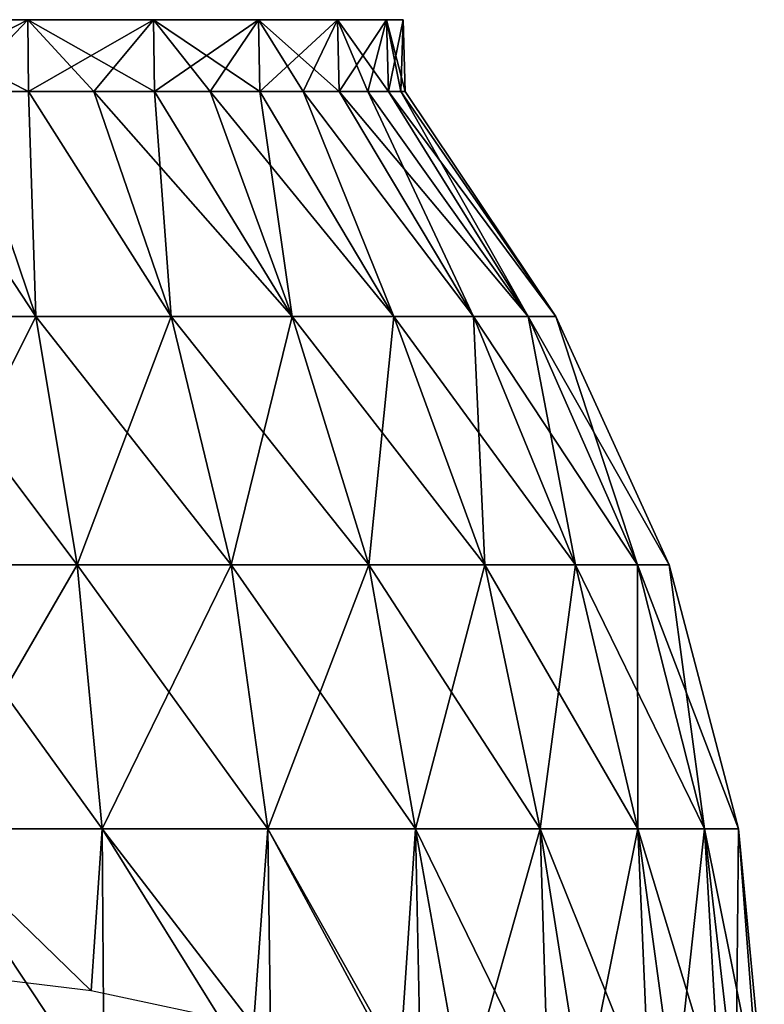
# Model space of a CAD drawing. Header units: millimetres. Extents: x -27 to 27, y -375 to 166.
# Tile 44 of 49: x 7 to 24, y 122 to 146. Entities that reach past the tile are written whole.
import ezdxf

# ---------------------------------------------------------------- set-up
doc = ezdxf.new("R2010")
doc.units = ezdxf.units.MM
doc.header["$LTSCALE"] = 62.577778
for name, color, linetype in [('34', 7, 'CONTINUOUS'), ('36', 7, 'CONTINUOUS'), ('37', 7, 'CONTINUOUS')]:
    doc.layers.add(name, color=color, linetype=linetype)

msp = doc.modelspace()

# ---------------------------------------------------------------- linework, layer by layer
at = {"layer": '34', "color": 7, "linetype": 'CONTINUOUS', "true_color": 0xa2afbf}
for points in [[(5.202, 143.8, 14.866), (3.505, 143.8, 15.355), (7.01, 138.477, 18.094), (5.202, 143.8, 14.866)], [(7.01, 138.477, 18.094), (3.505, 143.8, 15.355), (3.566, 138.477, 19.074), (7.01, 138.477, 18.094)], [(3.566, 138.477, -19.074), (5.202, 143.8, -14.866), (7.01, 138.477, -18.094), (3.566, 138.477, -19.074)], [(6.834, 143.8, 14.19), (5.202, 143.8, 14.866), (7.01, 138.477, 18.094), (6.834, 143.8, 14.19)], [(5.202, 143.8, -14.866), (6.834, 143.8, -14.19), (7.01, 138.477, -18.094), (5.202, 143.8, -14.866)], [(8.379, 143.8, 13.336), (6.834, 143.8, 14.19), (10.215, 138.477, 16.498), (8.379, 143.8, 13.336)], [(10.215, 138.477, 16.498), (6.834, 143.8, 14.19), (7.01, 138.477, 18.094), (10.215, 138.477, 16.498)], [(6.834, 143.8, -14.19), (8.38, 143.8, -13.336), (10.215, 138.477, -16.498), (6.834, 143.8, -14.19)], [(7.01, 138.477, -18.094), (6.834, 143.8, -14.19), (10.215, 138.477, -16.498), (7.01, 138.477, -18.094)], [(9.82, 143.8, 12.314), (8.379, 143.8, 13.336), (13.073, 138.477, 14.34), (9.82, 143.8, 12.314)], [(13.073, 138.477, 14.34), (8.379, 143.8, 13.336), (10.215, 138.477, 16.498), (13.073, 138.477, 14.34)], [(8.38, 143.8, -13.336), (9.82, 143.8, -12.314), (10.215, 138.477, -16.498), (8.38, 143.8, -13.336)], [(11.137, 143.8, 11.137), (9.82, 143.8, 12.314), (13.073, 138.477, 14.34), (11.137, 143.8, 11.137)], [(9.82, 143.8, -12.314), (11.137, 143.8, -11.137), (13.073, 138.477, -14.34), (9.82, 143.8, -12.314)], [(10.215, 138.477, -16.498), (9.82, 143.8, -12.314), (13.073, 138.477, -14.34), (10.215, 138.477, -16.498)], [(12.314, 143.8, 9.82), (11.137, 143.8, 11.137), (15.485, 138.477, 11.694), (12.314, 143.8, 9.82)], [(15.485, 138.477, 11.694), (11.137, 143.8, 11.137), (13.073, 138.477, 14.34), (15.485, 138.477, 11.694)], [(11.137, 143.8, -11.137), (12.314, 143.8, -9.82), (13.073, 138.477, -14.34), (11.137, 143.8, -11.137)], [(13.336, 143.8, 8.38), (12.314, 143.8, 9.82), (15.485, 138.477, 11.694), (13.336, 143.8, 8.38)], [(12.314, 143.8, -9.82), (13.336, 143.8, -8.379), (15.485, 138.477, -11.694), (12.314, 143.8, -9.82)], [(13.073, 138.477, -14.34), (12.314, 143.8, -9.82), (15.485, 138.477, -11.694), (13.073, 138.477, -14.34)], [(14.19, 143.8, 6.834), (13.336, 143.8, 8.38), (17.371, 138.477, 8.649), (14.19, 143.8, 6.834)], [(17.371, 138.477, 8.649), (13.336, 143.8, 8.38), (15.485, 138.477, 11.694), (17.371, 138.477, 8.649)], [(13.336, 143.8, -8.379), (14.19, 143.8, -6.833), (17.371, 138.477, -8.649), (13.336, 143.8, -8.379)], [(15.485, 138.477, -11.694), (13.336, 143.8, -8.379), (17.371, 138.477, -8.649), (15.485, 138.477, -11.694)], [(14.866, 143.8, 5.202), (14.19, 143.8, 6.834), (18.664, 138.477, 5.31), (14.866, 143.8, 5.202)], [(18.664, 138.477, 5.31), (14.19, 143.8, 6.834), (17.371, 138.477, 8.649), (18.664, 138.477, 5.31)], [(14.19, 143.8, -6.833), (14.866, 143.8, -5.202), (17.371, 138.477, -8.649), (14.19, 143.8, -6.833)], [(15.355, 143.8, 3.505), (14.866, 143.8, 5.202), (18.664, 138.477, 5.31), (15.355, 143.8, 3.505)], [(14.866, 143.8, -5.202), (15.355, 143.8, -3.504), (18.664, 138.477, -5.31), (14.866, 143.8, -5.202)], [(17.371, 138.477, -8.649), (14.866, 143.8, -5.202), (18.664, 138.477, -5.31), (17.371, 138.477, -8.649)], [(15.651, 143.8, 1.764), (15.355, 143.8, 3.505), (19.322, 138.477, 1.79), (15.651, 143.8, 1.764)], [(19.322, 138.477, 1.79), (15.355, 143.8, 3.505), (18.664, 138.477, 5.31), (19.322, 138.477, 1.79)], [(15.355, 143.8, -3.504), (15.651, 143.8, -1.763), (18.664, 138.477, -5.31), (15.355, 143.8, -3.504)], [(15.75, 143.8, 0.001), (15.651, 143.8, 1.764), (19.322, 138.477, 1.79), (15.75, 143.8, 0.001)], [(15.651, 143.8, -1.763), (15.75, 143.8, 0.001), (19.322, 138.477, -1.79), (15.651, 143.8, -1.763)], [(18.664, 138.477, -5.31), (15.651, 143.8, -1.763), (19.322, 138.477, -1.79), (18.664, 138.477, -5.31)], [(19.322, 138.477, -1.79), (15.75, 143.8, 0.001), (19.322, 138.477, 1.79), (19.322, 138.477, -1.79)], [(3.566, 138.477, -19.074), (7.01, 138.477, -18.094), (4.061, 132.602, -21.722), (3.566, 138.477, -19.074)], [(7.01, 138.477, 18.094), (3.566, 138.477, 19.074), (7.983, 132.602, 20.606), (7.01, 138.477, 18.094)], [(7.983, 132.602, 20.606), (3.566, 138.477, 19.074), (4.061, 132.602, 21.722), (7.983, 132.602, 20.606)], [(4.061, 132.602, -21.722), (7.01, 138.477, -18.094), (7.983, 132.602, -20.606), (4.061, 132.602, -21.722)], [(7.01, 138.477, -18.094), (10.215, 138.477, -16.498), (7.983, 132.602, -20.606), (7.01, 138.477, -18.094)], [(10.215, 138.477, 16.498), (7.01, 138.477, 18.094), (11.633, 132.602, 18.788), (10.215, 138.477, 16.498)], [(11.633, 132.602, 18.788), (7.01, 138.477, 18.094), (7.983, 132.602, 20.606), (11.633, 132.602, 18.788)], [(7.983, 132.602, -20.606), (10.215, 138.477, -16.498), (11.633, 132.602, -18.788), (7.983, 132.602, -20.606)], [(10.215, 138.477, -16.498), (13.073, 138.477, -14.34), (11.633, 132.602, -18.788), (10.215, 138.477, -16.498)], [(13.073, 138.477, 14.34), (10.215, 138.477, 16.498), (14.887, 132.602, 16.331), (13.073, 138.477, 14.34)], [(14.887, 132.602, 16.331), (10.215, 138.477, 16.498), (11.633, 132.602, 18.788), (14.887, 132.602, 16.331)], [(11.633, 132.602, -18.788), (13.073, 138.477, -14.34), (14.887, 132.602, -16.331), (11.633, 132.602, -18.788)], [(13.073, 138.477, -14.34), (15.485, 138.477, -11.694), (14.887, 132.602, -16.331), (13.073, 138.477, -14.34)], [(15.485, 138.477, 11.694), (13.073, 138.477, 14.34), (17.635, 132.602, 13.317), (15.485, 138.477, 11.694)], [(17.635, 132.602, 13.317), (13.073, 138.477, 14.34), (14.887, 132.602, 16.331), (17.635, 132.602, 13.317)], [(14.887, 132.602, -16.331), (15.485, 138.477, -11.694), (17.635, 132.602, -13.317), (14.887, 132.602, -16.331)], [(15.485, 138.477, -11.694), (17.371, 138.477, -8.649), (17.635, 132.602, -13.317), (15.485, 138.477, -11.694)], [(17.371, 138.477, 8.649), (15.485, 138.477, 11.694), (19.781, 132.602, 9.85), (17.371, 138.477, 8.649)], [(19.781, 132.602, 9.85), (15.485, 138.477, 11.694), (17.635, 132.602, 13.317), (19.781, 132.602, 9.85)], [(17.371, 138.477, -8.649), (18.664, 138.477, -5.31), (19.781, 132.602, -9.85), (17.371, 138.477, -8.649)], [(17.635, 132.602, -13.317), (17.371, 138.477, -8.649), (19.781, 132.602, -9.85), (17.635, 132.602, -13.317)], [(18.664, 138.477, 5.31), (17.371, 138.477, 8.649), (21.255, 132.602, 6.047), (18.664, 138.477, 5.31)], [(21.255, 132.602, 6.047), (17.371, 138.477, 8.649), (19.781, 132.602, 9.85), (21.255, 132.602, 6.047)], [(18.664, 138.477, -5.31), (19.322, 138.477, -1.79), (21.255, 132.602, -6.047), (18.664, 138.477, -5.31)], [(19.781, 132.602, -9.85), (18.664, 138.477, -5.31), (21.255, 132.602, -6.047), (19.781, 132.602, -9.85)], [(19.322, 138.477, 1.79), (18.664, 138.477, 5.31), (22.004, 132.602, 2.039), (19.322, 138.477, 1.79)], [(22.004, 132.602, 2.039), (18.664, 138.477, 5.31), (21.255, 132.602, 6.047), (22.004, 132.602, 2.039)], [(19.322, 138.477, -1.79), (19.322, 138.477, 1.79), (22.004, 132.602, -2.039), (19.322, 138.477, -1.79)], [(21.255, 132.602, -6.047), (19.322, 138.477, -1.79), (22.004, 132.602, -2.039), (21.255, 132.602, -6.047)], [(22.004, 132.602, -2.039), (19.322, 138.477, 1.79), (22.004, 132.602, 2.039), (22.004, 132.602, -2.039)], [(4.061, 132.602, -21.722), (7.983, 132.602, -20.606), (4.363, 126.353, -23.342), (4.061, 132.602, -21.722)], [(7.983, 132.602, 20.606), (4.061, 132.602, 21.722), (8.578, 126.353, 22.143), (7.983, 132.602, 20.606)], [(8.578, 126.353, 22.143), (4.061, 132.602, 21.722), (4.363, 126.353, 23.342), (8.578, 126.353, 22.143)], [(4.363, 126.353, -23.342), (7.983, 132.602, -20.606), (8.578, 126.353, -22.143), (4.363, 126.353, -23.342)], [(7.983, 132.602, -20.606), (11.633, 132.602, -18.788), (8.578, 126.353, -22.143), (7.983, 132.602, -20.606)], [(11.633, 132.602, 18.788), (7.983, 132.602, 20.606), (12.501, 126.353, 20.19), (11.633, 132.602, 18.788)], [(12.501, 126.353, 20.19), (7.983, 132.602, 20.606), (8.578, 126.353, 22.143), (12.501, 126.353, 20.19)], [(8.578, 126.353, -22.143), (11.633, 132.602, -18.788), (12.501, 126.353, -20.19), (8.578, 126.353, -22.143)], [(11.633, 132.602, -18.788), (14.887, 132.602, -16.331), (12.501, 126.353, -20.19), (11.633, 132.602, -18.788)], [(14.887, 132.602, 16.331), (11.633, 132.602, 18.788), (15.998, 126.353, 17.549), (14.887, 132.602, 16.331)], [(15.998, 126.353, 17.549), (11.633, 132.602, 18.788), (12.501, 126.353, 20.19), (15.998, 126.353, 17.549)], [(12.501, 126.353, -20.19), (14.887, 132.602, -16.331), (15.998, 126.353, -17.549), (12.501, 126.353, -20.19)], [(14.887, 132.602, -16.331), (17.635, 132.602, -13.317), (15.998, 126.353, -17.549), (14.887, 132.602, -16.331)], [(17.635, 132.602, 13.317), (14.887, 132.602, 16.331), (18.95, 126.353, 14.31), (17.635, 132.602, 13.317)], [(18.95, 126.353, 14.31), (14.887, 132.602, 16.331), (15.998, 126.353, 17.549), (18.95, 126.353, 14.31)], [(15.998, 126.353, -17.549), (17.635, 132.602, -13.317), (18.95, 126.353, -14.31), (15.998, 126.353, -17.549)], [(17.635, 132.602, -13.317), (19.781, 132.602, -9.85), (18.95, 126.353, -14.31), (17.635, 132.602, -13.317)], [(19.781, 132.602, 9.85), (17.635, 132.602, 13.317), (21.257, 126.353, 10.585), (19.781, 132.602, 9.85)], [(21.257, 126.353, 10.585), (17.635, 132.602, 13.317), (18.95, 126.353, 14.31), (21.257, 126.353, 10.585)], [(18.95, 126.353, -14.31), (19.781, 132.602, -9.85), (21.257, 126.353, -10.585), (18.95, 126.353, -14.31)], [(19.781, 132.602, -9.85), (21.255, 132.602, -6.047), (21.257, 126.353, -10.585), (19.781, 132.602, -9.85)], [(21.255, 132.602, 6.047), (19.781, 132.602, 9.85), (22.84, 126.353, 6.499), (21.255, 132.602, 6.047)], [(22.84, 126.353, 6.499), (19.781, 132.602, 9.85), (21.257, 126.353, 10.585), (22.84, 126.353, 6.499)], [(21.255, 132.602, -6.047), (22.004, 132.602, -2.039), (22.84, 126.353, -6.499), (21.255, 132.602, -6.047)], [(21.257, 126.353, -10.585), (21.255, 132.602, -6.047), (22.84, 126.353, -6.499), (21.257, 126.353, -10.585)], [(22.004, 132.602, 2.039), (21.255, 132.602, 6.047), (23.645, 126.353, 2.191), (22.004, 132.602, 2.039)], [(23.645, 126.353, 2.191), (21.255, 132.602, 6.047), (22.84, 126.353, 6.499), (23.645, 126.353, 2.191)], [(22.004, 132.602, -2.039), (22.004, 132.602, 2.039), (23.645, 126.353, -2.191), (22.004, 132.602, -2.039)], [(22.84, 126.353, -6.499), (22.004, 132.602, -2.039), (23.645, 126.353, -2.191), (22.84, 126.353, -6.499)], [(23.645, 126.353, -2.191), (22.004, 132.602, 2.039), (23.645, 126.353, 2.191), (23.645, 126.353, -2.191)], [(4.22, 123.01, -23.803), (4.363, 126.353, -23.342), (8.316, 122.513, -22.739), (4.22, 123.01, -23.803)], [(4.363, 126.353, -23.342), (8.578, 126.353, -22.143), (8.316, 122.513, -22.739), (4.363, 126.353, -23.342)], [(8.578, 126.353, 22.143), (4.363, 126.353, 23.342), (8.627, 119.914, 22.718), (8.578, 126.353, 22.143)], [(8.627, 119.914, 22.718), (4.363, 126.353, 23.342), (4.385, 119.914, 23.902), (8.627, 119.914, 22.718)], [(8.316, 122.513, -22.739), (8.578, 126.353, -22.143), (12.157, 121.699, -20.993), (8.316, 122.513, -22.739)], [(8.578, 126.353, -22.143), (12.501, 126.353, -20.19), (12.157, 121.699, -20.993), (8.578, 126.353, -22.143)], [(12.501, 126.353, 20.19), (8.578, 126.353, 22.143), (12.585, 119.914, 20.788), (12.501, 126.353, 20.19)], [(12.585, 119.914, 20.788), (8.578, 126.353, 22.143), (8.627, 119.914, 22.718), (12.585, 119.914, 20.788)], [(12.157, 121.699, -20.993), (12.501, 126.353, -20.19), (15.61, 120.591, -18.616), (12.157, 121.699, -20.993)], [(12.501, 126.353, -20.19), (15.998, 126.353, -17.549), (15.61, 120.591, -18.616), (12.501, 126.353, -20.19)], [(15.998, 126.353, 17.549), (12.501, 126.353, 20.19), (16.13, 119.914, 18.176), (15.998, 126.353, 17.549)], [(16.13, 119.914, 18.176), (12.501, 126.353, 20.19), (12.585, 119.914, 20.788), (16.13, 119.914, 18.176)], [(15.61, 120.591, -18.616), (15.998, 126.353, -17.549), (17.138, 119.944, -17.229), (15.61, 120.591, -18.616)], [(15.998, 126.353, -17.549), (18.95, 126.353, -14.31), (17.138, 119.944, -17.229), (15.998, 126.353, -17.549)], [(18.95, 126.353, 14.31), (15.998, 126.353, 17.549), (19.145, 119.914, 14.967), (18.95, 126.353, 14.31)], [(19.145, 119.914, 14.967), (15.998, 126.353, 17.549), (16.13, 119.914, 18.176), (19.145, 119.914, 14.967)], [(17.138, 119.944, -17.229), (18.95, 126.353, -14.31), (19.964, 119.914, -13.855), (17.138, 119.944, -17.229)], [(18.95, 126.353, -14.31), (21.257, 126.353, -10.585), (19.964, 119.914, -13.855), (18.95, 126.353, -14.31)], [(21.257, 126.353, 10.585), (18.95, 126.353, 14.31), (21.532, 119.914, 11.266), (21.257, 126.353, 10.585)], [(21.532, 119.914, 11.266), (18.95, 126.353, 14.31), (19.145, 119.914, 14.967), (21.532, 119.914, 11.266)], [(19.964, 119.914, -13.855), (21.257, 126.353, -10.585), (22.137, 119.914, -10.025), (19.964, 119.914, -13.855)], [(21.257, 126.353, -10.585), (22.84, 126.353, -6.499), (22.137, 119.914, -10.025), (21.257, 126.353, -10.585)], [(22.84, 126.353, 6.499), (21.257, 126.353, 10.585), (23.211, 119.914, 7.195), (22.84, 126.353, 6.499)], [(23.211, 119.914, 7.195), (21.257, 126.353, 10.585), (21.532, 119.914, 11.266), (23.211, 119.914, 7.195)], [(22.137, 119.914, -10.025), (22.84, 126.353, -6.499), (23.583, 119.914, -5.865), (22.137, 119.914, -10.025)], [(22.84, 126.353, -6.499), (23.645, 126.353, -2.191), (23.583, 119.914, -5.865), (22.84, 126.353, -6.499)], [(23.645, 126.353, 2.191), (22.84, 126.353, 6.499), (24.129, 119.914, 2.889), (23.645, 126.353, 2.191)], [(24.129, 119.914, 2.889), (22.84, 126.353, 6.499), (23.211, 119.914, 7.195), (24.129, 119.914, 2.889)], [(23.583, 119.914, -5.865), (23.645, 126.353, -2.191), (24.254, 119.914, -1.513), (23.583, 119.914, -5.865)], [(23.645, 126.353, -2.191), (23.645, 126.353, 2.191), (24.254, 119.914, -1.513), (23.645, 126.353, -2.191)], [(24.254, 119.914, -1.513), (23.645, 126.353, 2.191), (24.129, 119.914, 2.889), (24.254, 119.914, -1.513)]]:
    msp.add_3dface(points, dxfattribs=at)
at = {"layer": '36', "color": 7, "linetype": 'CONTINUOUS', "true_color": 0xa2afbf}
for points in [[(6.816, 145.5, -14.146), (3.497, 145.5, -15.308), (6.816, 145.5, 14.146), (6.816, 145.5, -14.146)], [(6.816, 145.5, 14.146), (3.497, 145.5, -15.308), (3.497, 145.5, 15.308), (6.816, 145.5, 14.146)], [(9.793, 145.5, -12.274), (6.816, 145.5, -14.146), (9.793, 145.5, 12.274), (9.793, 145.5, -12.274)], [(9.793, 145.5, 12.274), (6.816, 145.5, -14.146), (6.816, 145.5, 14.146), (9.793, 145.5, 12.274)], [(12.278, 145.5, -9.787), (9.793, 145.5, -12.274), (12.278, 145.5, 9.787), (12.278, 145.5, -9.787)], [(12.278, 145.5, 9.787), (9.793, 145.5, -12.274), (9.793, 145.5, 12.274), (12.278, 145.5, 9.787)], [(14.148, 145.5, -6.81), (12.278, 145.5, -9.787), (14.147, 145.5, 6.811), (14.148, 145.5, -6.81)], [(14.147, 145.5, 6.811), (12.278, 145.5, -9.787), (12.278, 145.5, 9.787), (14.147, 145.5, 6.811)], [(15.308, 145.5, 3.493), (14.148, 145.5, -6.81), (14.147, 145.5, 6.811), (15.308, 145.5, 3.493)], [(15.308, 145.5, -3.492), (14.148, 145.5, -6.81), (15.308, 145.5, 3.493), (15.308, 145.5, -3.492)], [(15.701, 145.5, 0.001), (15.308, 145.5, -3.492), (15.308, 145.5, 3.493), (15.701, 145.5, 0.001)]]:
    msp.add_3dface(points, dxfattribs=at)
at = {"layer": '37', "color": 7, "linetype": 'CONTINUOUS', "true_color": 0xa2afbf}
for points in [[(5.202, 143.8, 14.866), (6.834, 143.8, 14.19), (3.497, 145.5, 15.308), (5.202, 143.8, 14.866)], [(6.834, 143.8, 14.19), (6.816, 145.5, 14.146), (3.497, 145.5, 15.308), (6.834, 143.8, 14.19)], [(3.505, 143.8, -15.355), (3.497, 145.5, -15.308), (6.816, 145.5, -14.146), (3.505, 143.8, -15.355)], [(5.202, 143.8, -14.866), (3.505, 143.8, -15.355), (6.816, 145.5, -14.146), (5.202, 143.8, -14.866)], [(6.834, 143.8, -14.19), (5.202, 143.8, -14.866), (6.816, 145.5, -14.146), (6.834, 143.8, -14.19)], [(6.834, 143.8, 14.19), (8.379, 143.8, 13.336), (6.816, 145.5, 14.146), (6.834, 143.8, 14.19)], [(8.379, 143.8, 13.336), (9.82, 143.8, 12.314), (6.816, 145.5, 14.146), (8.379, 143.8, 13.336)], [(9.82, 143.8, 12.314), (9.793, 145.5, 12.274), (6.816, 145.5, 14.146), (9.82, 143.8, 12.314)], [(6.834, 143.8, -14.19), (6.816, 145.5, -14.146), (9.793, 145.5, -12.274), (6.834, 143.8, -14.19)], [(8.38, 143.8, -13.336), (6.834, 143.8, -14.19), (9.793, 145.5, -12.274), (8.38, 143.8, -13.336)], [(9.82, 143.8, -12.314), (8.38, 143.8, -13.336), (9.793, 145.5, -12.274), (9.82, 143.8, -12.314)], [(9.82, 143.8, 12.314), (11.137, 143.8, 11.137), (9.793, 145.5, 12.274), (9.82, 143.8, 12.314)], [(11.137, 143.8, 11.137), (12.314, 143.8, 9.82), (9.793, 145.5, 12.274), (11.137, 143.8, 11.137)], [(12.314, 143.8, 9.82), (12.278, 145.5, 9.787), (9.793, 145.5, 12.274), (12.314, 143.8, 9.82)], [(9.82, 143.8, -12.314), (9.793, 145.5, -12.274), (12.278, 145.5, -9.787), (9.82, 143.8, -12.314)], [(11.137, 143.8, -11.137), (9.82, 143.8, -12.314), (12.278, 145.5, -9.787), (11.137, 143.8, -11.137)], [(12.314, 143.8, -9.82), (11.137, 143.8, -11.137), (12.278, 145.5, -9.787), (12.314, 143.8, -9.82)], [(12.314, 143.8, 9.82), (13.336, 143.8, 8.38), (12.278, 145.5, 9.787), (12.314, 143.8, 9.82)], [(13.336, 143.8, 8.38), (14.19, 143.8, 6.834), (12.278, 145.5, 9.787), (13.336, 143.8, 8.38)], [(14.19, 143.8, 6.834), (14.147, 145.5, 6.811), (12.278, 145.5, 9.787), (14.19, 143.8, 6.834)], [(12.314, 143.8, -9.82), (12.278, 145.5, -9.787), (14.148, 145.5, -6.81), (12.314, 143.8, -9.82)], [(13.336, 143.8, -8.379), (12.314, 143.8, -9.82), (14.148, 145.5, -6.81), (13.336, 143.8, -8.379)], [(14.19, 143.8, -6.833), (13.336, 143.8, -8.379), (14.148, 145.5, -6.81), (14.19, 143.8, -6.833)], [(14.19, 143.8, 6.834), (14.866, 143.8, 5.202), (14.147, 145.5, 6.811), (14.19, 143.8, 6.834)], [(14.866, 143.8, 5.202), (15.355, 143.8, 3.505), (14.147, 145.5, 6.811), (14.866, 143.8, 5.202)], [(15.355, 143.8, 3.505), (15.308, 145.5, 3.493), (14.147, 145.5, 6.811), (15.355, 143.8, 3.505)], [(14.19, 143.8, -6.833), (14.148, 145.5, -6.81), (15.308, 145.5, -3.492), (14.19, 143.8, -6.833)], [(14.866, 143.8, -5.202), (14.19, 143.8, -6.833), (15.308, 145.5, -3.492), (14.866, 143.8, -5.202)], [(15.355, 143.8, -3.504), (14.866, 143.8, -5.202), (15.308, 145.5, -3.492), (15.355, 143.8, -3.504)], [(15.355, 143.8, 3.505), (15.651, 143.8, 1.764), (15.308, 145.5, 3.493), (15.355, 143.8, 3.505)], [(15.651, 143.8, 1.764), (15.75, 143.8, 0.001), (15.308, 145.5, 3.493), (15.651, 143.8, 1.764)], [(15.75, 143.8, 0.001), (15.701, 145.5, 0.001), (15.308, 145.5, 3.493), (15.75, 143.8, 0.001)], [(15.355, 143.8, -3.504), (15.308, 145.5, -3.492), (15.701, 145.5, 0.001), (15.355, 143.8, -3.504)], [(15.651, 143.8, -1.763), (15.355, 143.8, -3.504), (15.701, 145.5, 0.001), (15.651, 143.8, -1.763)], [(15.75, 143.8, 0.001), (15.651, 143.8, -1.763), (15.701, 145.5, 0.001), (15.75, 143.8, 0.001)]]:
    msp.add_3dface(points, dxfattribs=at)

doc.saveas('drawing.dxf')
